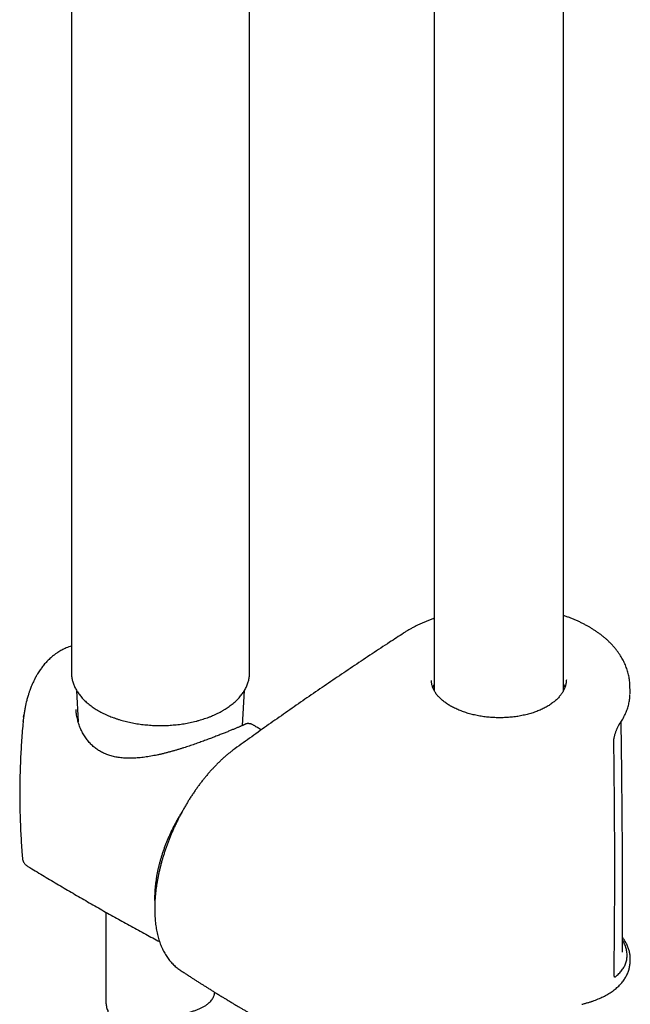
# Model space of a CAD drawing. Header units: millimetres. Extents: x 8 to 1577, y 12 to 2536.
# Tile 8 of 67: x 1341 to 1425, y 713 to 848. Entities that reach past the tile are written whole.
import ezdxf

# ---------------------------------------------------------------- set-up
doc = ezdxf.new("R2010")
doc.units = ezdxf.units.MM

msp = doc.modelspace()

# ---------------------------------------------------------------- linework, layer by layer
at = {"color": 7, "linetype": 'Continuous', "lineweight": 30}
for p, q in [((1415.73, 756.03), (1415.73, 1047.76)), ((1397.93, 1042.22), (1397.93, 756.02)), ((1348.06, 856.5), (1348.06, 758.49)), ((1372.56, 758.49), (1372.56, 857.5)), ((1348.06, 758.5), (1348.06, 758.49)), ((1372.55, 758.48), (1372.55, 758.49)), ((1424.87, 755.88), (1424.85, 756.67)), ((1348.76, 756.04), (1348.99, 751.7)), ((1371.6, 751.22), (1371.85, 756.03)), ((1341.49, 752.36), (1341.52, 752.64)), ((1341.42, 751.78), (1341.43, 751.83)), ((1373.19, 751.2), (1373.18, 751.2)), ((1341.32, 732.99), (1341.32, 732.99)), ((1341.99, 731.88), (1341.99, 731.88)), ((1352.81, 725.51), (1352.81, 713.18)), ((1423.85, 720.03), (1423.85, 720.08)), ((1424.89, 718.8), (1424.9, 719.04)), ((1422.67, 717.06), (1422.67, 717.06)), ((1422.93, 716.67), (1422.98, 716.72))]:
    msp.add_line(p, q, dxfattribs=at)
for points, knots in [([(1397.93, 765.97), (1397.83, 765.93), (1397.57, 765.84), (1397.17, 765.68), (1396.72, 765.5), (1396.29, 765.31), (1395.86, 765.11), (1395.44, 764.91), (1395.03, 764.69), (1394.63, 764.47), (1394.24, 764.24), (1393.93, 764.06), (1393.76, 763.94), (1393.72, 763.91)], [0, 0, 0, 0, 0.067069, 0.166237, 0.265083, 0.36322, 0.462574, 0.562087, 0.661743, 0.761524, 0.861413, 0.961385, 1, 1, 1, 1]), ([(1419.24, 764.78), (1419.12, 764.85), (1418.86, 764.99), (1418.46, 765.2), (1418.05, 765.41), (1417.62, 765.6), (1417.19, 765.79), (1416.75, 765.97), (1416.3, 766.14), (1415.96, 766.26), (1415.77, 766.32), (1415.73, 766.33)], [0, 0, 0, 0, 0.115828, 0.238256, 0.360721, 0.483178, 0.605593, 0.727935, 0.850252, 0.97165, 1, 1, 1, 1]), ([(1424.85, 756.67), (1424.85, 756.72), (1424.84, 756.89), (1424.82, 757.18), (1424.78, 757.52), (1424.73, 757.86), (1424.66, 758.2), (1424.57, 758.53), (1424.47, 758.87), (1424.36, 759.21), (1424.22, 759.54), (1424.08, 759.86), (1423.92, 760.19), (1423.74, 760.5), (1423.55, 760.82), (1423.34, 761.13), (1423.12, 761.44), (1422.88, 761.75), (1422.63, 762.05), (1422.37, 762.34), (1422.09, 762.63), (1421.8, 762.91), (1421.49, 763.19), (1421.17, 763.45), (1420.84, 763.72), (1420.5, 763.97), (1420.14, 764.22), (1419.77, 764.46), (1419.47, 764.64), (1419.29, 764.75), (1419.24, 764.78)], [0, 0, 0, 0, 0.017791, 0.053299, 0.089043, 0.125006, 0.161154, 0.19745, 0.233854, 0.270321, 0.306806, 0.343248, 0.379596, 0.415979, 0.452905, 0.490132, 0.527615, 0.565304, 0.603144, 0.641082, 0.679063, 0.71702, 0.754896, 0.792697, 0.831, 0.869396, 0.907867, 0.946396, 0.984965, 1, 1, 1, 1]), ([(1393.72, 763.91), (1393.08, 763.5), (1391.63, 762.55), (1389.39, 761.07), (1386.99, 759.47), (1384.6, 757.86), (1382.22, 756.24), (1379.86, 754.61), (1377.51, 752.97), (1375.17, 751.33), (1372.84, 749.67), (1371.29, 748.56), (1370.51, 747.99), (1370.5, 747.98)], [0, 0, 0, 0, 0.080716, 0.182843, 0.284939, 0.387001, 0.489027, 0.591014, 0.692961, 0.794863, 0.896734, 0.998702, 1, 1, 1, 1]), ([(1348.06, 762.15), (1348.05, 762.15), (1347.93, 762.11), (1347.7, 762.03), (1347.36, 761.9), (1347.05, 761.75), (1346.76, 761.61), (1346.47, 761.44), (1346.18, 761.27), (1345.89, 761.06), (1345.6, 760.85), (1345.33, 760.63), (1345.1, 760.42), (1344.88, 760.21), (1344.67, 760), (1344.48, 759.79), (1344.28, 759.56), (1344.1, 759.33), (1343.92, 759.1), (1343.75, 758.86), (1343.57, 758.59), (1343.42, 758.35), (1343.31, 758.15), (1343.23, 758.01), (1343.17, 757.9), (1343.12, 757.81), (1343.07, 757.72), (1343, 757.59), (1342.92, 757.43), (1342.81, 757.2), (1342.68, 756.92), (1342.55, 756.6), (1342.43, 756.31), (1342.34, 756.05), (1342.26, 755.84), (1342.2, 755.65), (1342.14, 755.44), (1342.06, 755.2), (1341.99, 754.93), (1341.9, 754.6), (1341.8, 754.21), (1341.71, 753.75), (1341.61, 753.23), (1341.56, 752.87), (1341.53, 752.68)], [0, 0, 0, 0, 0.0004711, 0.0345704, 0.0653283, 0.0942577, 0.1242195, 0.1515378, 0.1812324, 0.2131814, 0.2450766, 0.2745942, 0.3017806, 0.327451, 0.351864, 0.3760945, 0.4012132, 0.4275088, 0.4501746, 0.4748241, 0.5014203, 0.5292607, 0.5447504, 0.557758, 0.5682849, 0.5763307, 0.5830544, 0.5946647, 0.609727, 0.6282495, 0.6565729, 0.6836604, 0.7091264, 0.7329902, 0.7480264, 0.7627264, 0.7795931, 0.7991119, 0.8212892, 0.8461365, 0.8788722, 0.9153833, 0.9557313, 1, 1, 1, 1]), ([(1348.06, 758.5), (1348.06, 758.46), (1348.06, 758.33), (1348.07, 758.12), (1348.1, 757.86), (1348.14, 757.6), (1348.2, 757.34), (1348.28, 757.08), (1348.37, 756.83), (1348.48, 756.57), (1348.6, 756.32), (1348.74, 756.07), (1348.89, 755.82), (1349.06, 755.58), (1349.24, 755.34), (1349.43, 755.11), (1349.64, 754.88), (1349.87, 754.65), (1350.11, 754.43), (1350.36, 754.22), (1350.62, 754.01), (1350.9, 753.8), (1351.18, 753.6), (1351.48, 753.41), (1351.8, 753.23), (1352.12, 753.05), (1352.45, 752.88), (1352.79, 752.72), (1353.14, 752.56), (1353.5, 752.42), (1353.87, 752.28), (1354.25, 752.15), (1354.64, 752.02), (1355.03, 751.91), (1355.43, 751.8), (1355.83, 751.7), (1356.24, 751.61), (1356.65, 751.53), (1357.07, 751.46), (1357.5, 751.4), (1357.92, 751.34), (1358.36, 751.3), (1358.79, 751.26), (1359.22, 751.23), (1359.66, 751.21), (1360.09, 751.21), (1360.53, 751.21), (1360.97, 751.21), (1361.4, 751.23), (1361.84, 751.26), (1362.27, 751.3), (1362.7, 751.34), (1363.13, 751.4), (1363.55, 751.46), (1363.97, 751.53), (1364.38, 751.62), (1364.79, 751.7), (1365.2, 751.8), (1365.6, 751.91), (1365.99, 752.03), (1366.37, 752.15), (1366.75, 752.28), (1367.12, 752.42), (1367.48, 752.57), (1367.83, 752.72), (1368.17, 752.89), (1368.5, 753.05), (1368.73, 753.18), (1368.85, 753.25), (1368.86, 753.26)], [0, 0, 0, 0, 0.0062388, 0.0209889, 0.0357406, 0.0505051, 0.0652938, 0.0801163, 0.0949811, 0.1098941, 0.1248594, 0.1398789, 0.1549523, 0.1700775, 0.185251, 0.2004681, 0.2157236, 0.2310117, 0.2463269, 0.2616637, 0.277017, 0.2923825, 0.3077563, 0.3231349, 0.3385158, 0.3538962, 0.3692743, 0.3846489, 0.4000192, 0.4153847, 0.4307448, 0.4460994, 0.4614485, 0.4767922, 0.4921307, 0.5074641, 0.5227928, 0.5381172, 0.5534377, 0.5687546, 0.5840685, 0.5993797, 0.6146887, 0.629996, 0.645302, 0.6606073, 0.6759123, 0.6912174, 0.706523, 0.7218296, 0.7371377, 0.7524477, 0.7677601, 0.7830755, 0.7983941, 0.8137166, 0.8290434, 0.8443748, 0.8597114, 0.8750535, 0.8904013, 0.9057553, 0.9211156, 0.9364822, 0.9518553, 0.9672346, 0.9826197, 0.9971958, 1, 1, 1, 1]), ([(1371.7, 755.79), (1371.73, 755.83), (1371.81, 755.96), (1371.94, 756.17), (1372.07, 756.42), (1372.19, 756.68), (1372.29, 756.94), (1372.37, 757.2), (1372.44, 757.46), (1372.49, 757.72), (1372.53, 757.98), (1372.56, 758.23), (1372.56, 758.4), (1372.56, 758.48)], [0, 0, 0, 0, 0.052585, 0.149826, 0.246808, 0.343442, 0.439715, 0.535631, 0.631204, 0.726465, 0.821459, 0.916243, 1, 1, 1, 1]), ([(1416.11, 757.51), (1416.11, 757.5), (1416.11, 757.43), (1416.1, 757.29), (1416.08, 757.07), (1416.04, 756.86), (1415.98, 756.64), (1415.91, 756.43), (1415.83, 756.22), (1415.73, 756.02), (1415.62, 755.82), (1415.49, 755.62), (1415.35, 755.42), (1415.19, 755.23), (1415.02, 755.04), (1414.84, 754.85), (1414.64, 754.67), (1414.43, 754.49), (1414.21, 754.31), (1413.97, 754.15), (1413.73, 753.98), (1413.47, 753.83), (1413.2, 753.68), (1412.93, 753.54), (1412.64, 753.4), (1412.34, 753.27), (1412.03, 753.15), (1411.71, 753.03), (1411.38, 752.92), (1411.05, 752.82), (1410.7, 752.73), (1410.35, 752.65), (1410, 752.57), (1409.64, 752.5), (1409.28, 752.44), (1408.91, 752.39), (1408.54, 752.35), (1408.17, 752.32), (1407.79, 752.3), (1407.41, 752.28), (1407.03, 752.28), (1406.65, 752.28), (1406.27, 752.29), (1405.89, 752.31), (1405.51, 752.34), (1405.14, 752.38), (1404.77, 752.42), (1404.4, 752.48), (1404.03, 752.54), (1403.67, 752.62), (1403.31, 752.7), (1402.97, 752.78), (1402.63, 752.88), (1402.29, 752.98), (1401.97, 753.09), (1401.65, 753.21), (1401.34, 753.33), (1401.04, 753.46), (1400.75, 753.6), (1400.47, 753.74), (1400.28, 753.84), (1400.18, 753.9), (1400.17, 753.91)], [0, 0, 0, 0, 0.000373, 0.018509, 0.036672, 0.054797, 0.072837, 0.090755, 0.108522, 0.126118, 0.14354, 0.160753, 0.177962, 0.195174, 0.212389, 0.229602, 0.246802, 0.263979, 0.281122, 0.298218, 0.315253, 0.332215, 0.349069, 0.365953, 0.382914, 0.399941, 0.417023, 0.434145, 0.451292, 0.468451, 0.485603, 0.502733, 0.51983, 0.536883, 0.553832, 0.570923, 0.587974, 0.605028, 0.622119, 0.639282, 0.656458, 0.67354, 0.690717, 0.707925, 0.725079, 0.742117, 0.759153, 0.776282, 0.793479, 0.810687, 0.827831, 0.844861, 0.861856, 0.878908, 0.895926, 0.912954, 0.930025, 0.947171, 0.964098, 0.981137, 0.998237, 1, 1, 1, 1]), ([(1400.17, 753.91), (1400.16, 753.91), (1400.07, 753.96), (1399.89, 754.07), (1399.64, 754.23), (1399.41, 754.4), (1399.2, 754.56), (1398.99, 754.74), (1398.8, 754.91), (1398.62, 755.09), (1398.45, 755.27), (1398.3, 755.45), (1398.16, 755.64), (1398.04, 755.83), (1397.93, 756.02), (1397.83, 756.22), (1397.75, 756.41), (1397.68, 756.61), (1397.63, 756.8), (1397.59, 757), (1397.57, 757.21), (1397.56, 757.35), (1397.56, 757.42), (1397.56, 757.42)], [0, 0, 0, 0, 0.0047583, 0.0564998, 0.1080933, 0.1592785, 0.2098805, 0.2611139, 0.3121131, 0.3631607, 0.4143798, 0.4659488, 0.5179763, 0.5693531, 0.6216283, 0.6742454, 0.7270867, 0.7800329, 0.8331789, 0.8871429, 0.9419099, 0.9970128, 1, 1, 1, 1]), ([(1397.93, 756.89), (1397.9, 756.83), (1397.82, 756.69), (1397.77, 756.53), (1397.74, 756.44)], [0, 0, 0, 0, 0.380382, 1, 1, 1, 1]), ([(1415.93, 756.48), (1415.92, 756.51), (1415.87, 756.67), (1415.8, 756.82), (1415.73, 756.94)], [0, 0, 0, 0, 0.213849, 1, 1, 1, 1]), ([(1368.87, 753.26), (1368.92, 753.29), (1369.08, 753.38), (1369.34, 753.54), (1369.63, 753.74), (1369.91, 753.94), (1370.18, 754.15), (1370.44, 754.36), (1370.68, 754.58), (1370.91, 754.81), (1371.12, 755.04), (1371.32, 755.27), (1371.51, 755.51), (1371.63, 755.68), (1371.69, 755.78), (1371.7, 755.79)], [0, 0, 0, 0, 0.045417, 0.131384, 0.217374, 0.303362, 0.389332, 0.475268, 0.561148, 0.646946, 0.732636, 0.818186, 0.903563, 0.983936, 1, 1, 1, 1]), ([(1423.48, 751.51), (1423.55, 751.61), (1423.68, 751.8), (1423.86, 752.1), (1424.03, 752.41), (1424.18, 752.72), (1424.32, 753.03), (1424.44, 753.34), (1424.55, 753.66), (1424.64, 753.98), (1424.72, 754.3), (1424.78, 754.62), (1424.83, 754.94), (1424.85, 755.23), (1424.86, 755.4), (1424.86, 755.47)], [0, 0, 0, 0, 0.076447, 0.156907, 0.236844, 0.315298, 0.395284, 0.474911, 0.554282, 0.633507, 0.7127, 0.791957, 0.87134, 0.950051, 1, 1, 1, 1]), ([(1424.87, 755.61), (1424.87, 755.7), (1424.87, 755.79), (1424.87, 755.88), (1424.87, 755.88)], [0, 0, 0, 0, 0.959765, 1, 1, 1, 1]), ([(1424.87, 755.56), (1424.87, 755.57), (1424.87, 755.58), (1424.87, 755.59), (1424.87, 755.6)], [0, 0, 0, 0, 0.8416695, 1, 1, 1, 1]), ([(1371.94, 751.38), (1371.93, 751.37), (1371.9, 751.36), (1371.84, 751.33), (1371.77, 751.29), (1371.67, 751.25), (1371.57, 751.2), (1371.44, 751.15), (1371.31, 751.09), (1371.16, 751.02), (1371, 750.96), (1370.82, 750.88), (1370.64, 750.8), (1370.44, 750.72), (1370.23, 750.64), (1370.01, 750.55), (1369.79, 750.46), (1369.55, 750.36), (1369.31, 750.26), (1369.06, 750.16), (1368.8, 750.06), (1368.52, 749.95), (1368.24, 749.84), (1367.94, 749.72), (1367.64, 749.61), (1367.33, 749.49), (1367.02, 749.37), (1366.7, 749.25), (1366.37, 749.13), (1366.04, 749.01), (1365.7, 748.88), (1365.34, 748.76), (1364.98, 748.63), (1364.62, 748.51), (1364.25, 748.38), (1363.87, 748.26), (1363.49, 748.14), (1363.1, 748.01), (1362.7, 747.89), (1362.3, 747.77), (1361.9, 747.66), (1361.49, 747.55), (1361.07, 747.44), (1360.66, 747.33), (1360.24, 747.24), (1359.82, 747.14), (1359.4, 747.06), (1358.98, 746.98), (1358.56, 746.91), (1358.14, 746.85), (1357.73, 746.8), (1357.32, 746.76), (1356.92, 746.72), (1356.53, 746.7), (1356.14, 746.7), (1355.76, 746.7), (1355.39, 746.72), (1355.03, 746.75), (1354.67, 746.79), (1354.33, 746.84), (1354, 746.9), (1353.68, 746.98), (1353.36, 747.07), (1353.06, 747.17), (1352.76, 747.29), (1352.47, 747.42), (1352.2, 747.56), (1351.93, 747.71), (1351.68, 747.87), (1351.43, 748.05), (1351.19, 748.24), (1350.95, 748.44), (1350.73, 748.66), (1350.51, 748.89), (1350.31, 749.13), (1350.11, 749.38), (1349.93, 749.65), (1349.76, 749.92), (1349.59, 750.21), (1349.44, 750.5), (1349.3, 750.81), (1349.18, 751.13), (1349.06, 751.45), (1348.96, 751.79), (1348.88, 752.12), (1348.81, 752.46), (1348.75, 752.8), (1348.71, 753.13), (1348.7, 753.34), (1348.7, 753.43)], [0, 0, 0, 0, 0.008643, 0.019631, 0.031144, 0.042975, 0.054958, 0.066961, 0.078956, 0.090913, 0.102846, 0.114714, 0.126486, 0.138139, 0.149652, 0.161012, 0.172209, 0.183238, 0.194126, 0.204971, 0.215873, 0.226812, 0.23777, 0.248722, 0.259647, 0.270524, 0.281338, 0.292072, 0.302722, 0.313427, 0.324326, 0.33534, 0.346416, 0.357494, 0.368568, 0.379851, 0.391214, 0.402681, 0.414276, 0.425963, 0.437759, 0.449627, 0.461571, 0.473594, 0.485698, 0.497883, 0.510145, 0.522481, 0.534876, 0.547273, 0.559584, 0.571809, 0.583946, 0.595995, 0.607956, 0.619836, 0.63164, 0.643371, 0.654876, 0.666226, 0.677465, 0.688626, 0.699732, 0.710677, 0.721693, 0.732692, 0.743593, 0.754344, 0.76505, 0.775861, 0.786802, 0.797867, 0.809048, 0.820335, 0.831714, 0.843172, 0.854691, 0.86627, 0.877962, 0.889922, 0.90204, 0.914301, 0.926682, 0.939156, 0.951692, 0.964255, 0.976805, 0.989336, 1, 1, 1, 1]), ([(1341.54, 752.71), (1341.52, 752.56), (1341.47, 752.25), (1341.44, 751.94), (1341.42, 751.78)], [0, 0, 0, 0, 0.5012662, 1, 1, 1, 1]), ([(1341.42, 751.78), (1341.41, 751.66), (1341.36, 751.12), (1341.28, 750.15), (1341.19, 748.87), (1341.11, 747.58), (1341.05, 746.3), (1341, 745.01), (1340.97, 743.72), (1340.95, 742.44), (1340.95, 741.15), (1340.97, 739.86), (1341, 738.57), (1341.05, 737.29), (1341.11, 736.01), (1341.19, 734.72), (1341.26, 733.72), (1341.31, 733.14), (1341.32, 732.99)], [0, 0, 0, 0, 0.018497, 0.086878, 0.155272, 0.223674, 0.292081, 0.360488, 0.428891, 0.497288, 0.565673, 0.634045, 0.702396, 0.770725, 0.839026, 0.907298, 0.975534, 1, 1, 1, 1]), ([(1373.14, 751.22), (1373.12, 751.23), (1373.05, 751.28), (1372.93, 751.34), (1372.78, 751.4), (1372.65, 751.44), (1372.52, 751.46), (1372.41, 751.48), (1372.3, 751.48), (1372.19, 751.46), (1372.09, 751.44), (1372.01, 751.41), (1371.98, 751.39), (1371.97, 751.39)], [0, 0, 0, 0, 0.057498, 0.212828, 0.350024, 0.47243, 0.578921, 0.673272, 0.760496, 0.840873, 0.916338, 0.988358, 1, 1, 1, 1]), ([(1374.15, 750.6), (1374, 750.7), (1373.68, 750.9), (1373.35, 751.09), (1373.19, 751.19)], [0, 0, 0, 0, 0.49036, 1, 1, 1, 1]), ([(1422.63, 748.9), (1422.63, 748.9), (1422.63, 748.93), (1422.63, 749.02), (1422.64, 749.15), (1422.65, 749.29), (1422.67, 749.43), (1422.7, 749.58), (1422.74, 749.74), (1422.77, 749.9), (1422.82, 750.06), (1422.87, 750.22), (1422.93, 750.38), (1422.98, 750.54), (1423.04, 750.69), (1423.11, 750.83), (1423.17, 750.97), (1423.24, 751.11), (1423.31, 751.23), (1423.37, 751.35), (1423.43, 751.44), (1423.47, 751.49), (1423.48, 751.51)], [0, 0, 0, 0, 0.000172, 0.048356, 0.097563, 0.14756, 0.198151, 0.248696, 0.300167, 0.352897, 0.406519, 0.460613, 0.514673, 0.568644, 0.62292, 0.677844, 0.73366, 0.790252, 0.847409, 0.90482, 0.961951, 1, 1, 1, 1]), ([(1423.85, 720.08), (1423.85, 720.22), (1423.85, 720.51), (1423.85, 720.91), (1423.85, 721.29), (1423.85, 721.63), (1423.85, 722.08), (1423.85, 722.63), (1423.85, 723.24), (1423.85, 723.8), (1423.85, 724.29), (1423.85, 724.81), (1423.85, 725.34), (1423.85, 725.94), (1423.85, 726.6), (1423.85, 727.33), (1423.85, 728.11), (1423.85, 728.94), (1423.84, 729.82), (1423.84, 730.75), (1423.84, 731.73), (1423.83, 732.75), (1423.83, 733.83), (1423.82, 734.96), (1423.81, 736.14), (1423.8, 737.36), (1423.79, 738.64), (1423.78, 739.97), (1423.77, 741.34), (1423.75, 742.8), (1423.74, 744.32), (1423.72, 745.93), (1423.7, 747.58), (1423.68, 749.3), (1423.66, 750.69), (1423.64, 751.52), (1423.64, 751.75)], [0, 0, 0, 0, 0.014047, 0.027038, 0.038974, 0.049862, 0.060397, 0.081442, 0.102949, 0.118596, 0.134479, 0.150599, 0.167433, 0.185511, 0.207156, 0.230351, 0.255096, 0.28139, 0.309234, 0.338627, 0.369569, 0.402059, 0.436099, 0.471688, 0.508825, 0.54751, 0.587744, 0.629526, 0.672857, 0.717736, 0.766412, 0.816787, 0.868861, 0.922633, 0.978104, 1, 1, 1, 1]), ([(1422.67, 717.06), (1422.68, 718.03), (1422.71, 720.18), (1422.73, 723.51), (1422.76, 727.05), (1422.76, 730.59), (1422.76, 734.13), (1422.75, 737.69), (1422.72, 741.25), (1422.69, 744.81), (1422.66, 747.36), (1422.64, 748.72), (1422.63, 748.89)], [0, 0, 0, 0, 0.09274, 0.20417, 0.315598, 0.427023, 0.538445, 0.649862, 0.761276, 0.872684, 0.984088, 1, 1, 1, 1]), ([(1370.5, 747.98), (1370.42, 747.92), (1370.24, 747.79), (1369.97, 747.58), (1369.67, 747.35), (1369.36, 747.09), (1369.02, 746.79), (1368.67, 746.47), (1368.33, 746.14), (1367.99, 745.8), (1367.65, 745.45), (1367.32, 745.09), (1366.99, 744.73), (1366.67, 744.35), (1366.36, 743.97), (1366.04, 743.58), (1365.74, 743.18), (1365.43, 742.77), (1365.14, 742.35), (1364.84, 741.92), (1364.55, 741.49), (1364.27, 741.05), (1364, 740.6), (1363.73, 740.15), (1363.47, 739.69), (1363.22, 739.24), (1362.97, 738.77), (1362.73, 738.3), (1362.5, 737.83), (1362.27, 737.35), (1362.05, 736.87), (1361.84, 736.38), (1361.64, 735.89), (1361.44, 735.4), (1361.26, 734.91), (1361.08, 734.42), (1360.91, 733.92), (1360.75, 733.43), (1360.6, 732.94), (1360.46, 732.46), (1360.33, 731.97), (1360.21, 731.48), (1360.1, 730.99), (1359.99, 730.5), (1359.9, 730.01), (1359.81, 729.52), (1359.74, 729.05), (1359.67, 728.57), (1359.62, 728.1), (1359.58, 727.63), (1359.54, 727.17), (1359.52, 726.71), (1359.51, 726.26), (1359.51, 725.81), (1359.52, 725.37), (1359.54, 724.93), (1359.57, 724.5), (1359.61, 724.08), (1359.66, 723.66), (1359.73, 723.25), (1359.8, 722.85), (1359.89, 722.46), (1359.99, 722.08), (1360.1, 721.71), (1360.22, 721.35), (1360.35, 721), (1360.49, 720.66), (1360.64, 720.33), (1360.81, 720.02), (1360.98, 719.71), (1361.17, 719.42), (1361.36, 719.14), (1361.56, 718.87), (1361.77, 718.62), (1361.99, 718.39), (1362.22, 718.17), (1362.46, 717.96), (1362.7, 717.76), (1362.88, 717.63), (1362.98, 717.57), (1362.99, 717.56)], [0, 0, 0, 0, 0.0089057, 0.0201627, 0.0308543, 0.0421726, 0.0561684, 0.0695645, 0.0829869, 0.0964014, 0.1097736, 0.1230756, 0.1362811, 0.1493548, 0.1625218, 0.1756862, 0.1888335, 0.2019772, 0.2151296, 0.2283015, 0.2415068, 0.2547577, 0.2679445, 0.2810299, 0.2940808, 0.3071135, 0.3201443, 0.3331867, 0.3462546, 0.3593645, 0.3725428, 0.3856316, 0.3987465, 0.411891, 0.4250459, 0.438187, 0.4512944, 0.46435, 0.4773484, 0.4903233, 0.5033629, 0.5164811, 0.5296573, 0.5428699, 0.5560974, 0.5693134, 0.582491, 0.5955546, 0.6087457, 0.6219359, 0.6351332, 0.6483443, 0.6615776, 0.6748413, 0.6881429, 0.701324, 0.7147695, 0.7281562, 0.7414957, 0.7547989, 0.7680759, 0.781336, 0.7945877, 0.8078486, 0.821066, 0.8341971, 0.8473491, 0.8604844, 0.8735693, 0.8865716, 0.8994593, 0.9122047, 0.9248768, 0.9371859, 0.9494982, 0.9617896, 0.974043, 0.9862426, 0.9983748, 1, 1, 1, 1]), ([(1363.33, 739.43), (1363.31, 739.41), (1363.21, 739.25), (1363.03, 738.95), (1362.77, 738.52), (1362.53, 738.08), (1362.29, 737.64), (1362.06, 737.2), (1361.84, 736.76), (1361.63, 736.31), (1361.43, 735.86), (1361.23, 735.4), (1361.05, 734.95), (1360.87, 734.49), (1360.71, 734.04), (1360.55, 733.58), (1360.41, 733.12), (1360.28, 732.67), (1360.15, 732.21), (1360.04, 731.76), (1359.93, 731.31), (1359.84, 730.86), (1359.76, 730.41), (1359.69, 729.97), (1359.63, 729.53), (1359.58, 729.09), (1359.54, 728.66), (1359.52, 728.23), (1359.5, 727.81), (1359.5, 727.4), (1359.51, 727.03), (1359.52, 726.81), (1359.52, 726.71)], [0, 0, 0, 0, 0.004926, 0.039567, 0.074207, 0.108847, 0.143487, 0.178128, 0.212771, 0.247417, 0.282065, 0.316716, 0.351372, 0.386032, 0.420698, 0.455369, 0.490047, 0.524733, 0.559426, 0.594126, 0.628836, 0.663555, 0.698282, 0.73302, 0.767767, 0.802523, 0.837289, 0.872064, 0.906847, 0.941638, 0.976434, 1, 1, 1, 1]), ([(1341.32, 732.99), (1341.33, 732.92), (1341.34, 732.79), (1341.39, 732.64), (1341.43, 732.53), (1341.46, 732.46), (1341.5, 732.39), (1341.56, 732.29), (1341.66, 732.16), (1341.8, 732.01), (1341.92, 731.93), (1341.99, 731.88)], [0, 0, 0, 0, 0.173542, 0.311604, 0.383353, 0.438842, 0.483551, 0.571081, 0.687352, 0.831262, 1, 1, 1, 1]), ([(1341.99, 731.88), (1342.11, 731.81), (1342.89, 731.33), (1344.33, 730.46), (1346.3, 729.28), (1348.28, 728.11), (1350.27, 726.96), (1352.26, 725.82), (1354.26, 724.69), (1356.27, 723.58), (1358.24, 722.5), (1359.55, 721.81), (1360.18, 721.47)], [0, 0, 0, 0, 0.021105, 0.130721, 0.240338, 0.349954, 0.459566, 0.569171, 0.678768, 0.788353, 0.897924, 1, 1, 1, 1]), ([(1422.98, 716.72), (1423.14, 716.87), (1423.47, 717.17), (1423.86, 717.65), (1424.16, 718.15), (1424.36, 718.68), (1424.46, 719.24), (1424.47, 719.8), (1424.38, 720.38), (1424.19, 720.97), (1424.01, 721.39), (1423.87, 721.62), (1423.85, 721.64)], [0, 0, 0, 0, 0.1103875, 0.2200054, 0.3294371, 0.4392664, 0.549916, 0.6599298, 0.7693595, 0.8788197, 0.9889389, 1, 1, 1, 1]), ([(1424.9, 719.04), (1424.9, 719.07), (1424.9, 719.17), (1424.89, 719.36), (1424.87, 719.61), (1424.83, 719.85), (1424.78, 720.1), (1424.71, 720.35), (1424.62, 720.6), (1424.52, 720.85), (1424.41, 721.1), (1424.27, 721.36), (1424.13, 721.61), (1423.99, 721.83), (1423.89, 721.96), (1423.85, 722.02)], [0, 0, 0, 0, 0.027861, 0.108893, 0.191103, 0.273492, 0.356156, 0.439256, 0.522926, 0.607272, 0.692452, 0.775872, 0.861444, 0.947406, 1, 1, 1, 1]), ([(1419.66, 713.26), (1419.69, 713.27), (1419.84, 713.32), (1420.12, 713.42), (1420.49, 713.57), (1420.84, 713.72), (1421.18, 713.88), (1421.51, 714.05), (1421.82, 714.23), (1422.12, 714.41), (1422.41, 714.61), (1422.69, 714.81), (1422.95, 715.02), (1423.19, 715.24), (1423.42, 715.46), (1423.63, 715.69), (1423.83, 715.92), (1424, 716.16), (1424.17, 716.4), (1424.31, 716.65), (1424.44, 716.9), (1424.55, 717.15), (1424.65, 717.41), (1424.73, 717.66), (1424.79, 717.92), (1424.84, 718.19), (1424.87, 718.45), (1424.89, 718.65), (1424.89, 718.75), (1424.89, 718.76)], [0, 0, 0, 0, 0.0097415, 0.0527515, 0.0958048, 0.1387908, 0.1810433, 0.223385, 0.2657824, 0.3081342, 0.3503493, 0.3923293, 0.4339711, 0.4751737, 0.5158447, 0.5559077, 0.5953074, 0.6340134, 0.6720202, 0.7093459, 0.7460286, 0.7821284, 0.8177321, 0.8531742, 0.88856, 0.9239082, 0.9592348, 0.994558, 1, 1, 1, 1]), ([(1363, 717.55), (1363.05, 717.52), (1363.18, 717.43), (1363.38, 717.3), (1363.6, 717.16), (1363.78, 717.04), (1363.92, 716.95), (1364.07, 716.85), (1364.26, 716.72), (1364.53, 716.55), (1364.85, 716.34), (1365.22, 716.1), (1365.61, 715.85), (1365.98, 715.61), (1366.34, 715.38), (1366.72, 715.15), (1367.12, 714.9), (1367.54, 714.64), (1367.97, 714.37), (1368.34, 714.14), (1368.65, 713.96), (1368.86, 713.82), (1369.05, 713.71), (1369.2, 713.62), (1369.34, 713.53), (1369.51, 713.43), (1369.7, 713.32), (1369.92, 713.19), (1370.14, 713.05), (1370.39, 712.9), (1370.68, 712.74), (1371, 712.55), (1371.33, 712.35), (1371.7, 712.13), (1372.06, 711.93), (1372.4, 711.73), (1372.7, 711.56), (1373, 711.39), (1373.29, 711.22), (1373.56, 711.07), (1373.81, 710.93), (1374.02, 710.81), (1374.18, 710.72), (1374.3, 710.65), (1374.43, 710.58), (1374.57, 710.5), (1374.74, 710.41), (1374.94, 710.3), (1375.21, 710.15), (1375.55, 709.96), (1375.94, 709.75), (1376.33, 709.54), (1376.65, 709.36), (1376.89, 709.23), (1377.05, 709.15), (1377.19, 709.08), (1377.3, 709.02), (1377.41, 708.96), (1377.55, 708.89), (1377.71, 708.8), (1377.9, 708.7), (1378.11, 708.59), (1378.32, 708.48), (1378.54, 708.36), (1378.75, 708.26), (1378.93, 708.16), (1379.08, 708.08), (1379.2, 708.02), (1379.31, 707.96), (1379.44, 707.9), (1379.59, 707.82), (1379.79, 707.72), (1380.03, 707.6), (1380.3, 707.46), (1380.57, 707.32), (1380.84, 707.18), (1381.11, 707.05), (1381.39, 706.91), (1381.63, 706.79), (1381.78, 706.71), (1381.83, 706.69)], [0, 0, 0, 0, 0.007733, 0.021888, 0.0339, 0.043769, 0.051494, 0.057085, 0.069074, 0.08272, 0.101128, 0.121888, 0.144977, 0.163872, 0.183676, 0.204389, 0.226012, 0.248547, 0.271993, 0.295835, 0.309521, 0.321262, 0.331057, 0.338905, 0.346052, 0.354205, 0.365119, 0.377143, 0.389216, 0.401243, 0.418349, 0.435364, 0.453279, 0.473146, 0.494977, 0.510175, 0.526188, 0.542008, 0.557033, 0.571262, 0.584695, 0.596568, 0.604076, 0.609984, 0.616047, 0.623566, 0.632544, 0.64298, 0.654653, 0.675286, 0.695843, 0.716323, 0.736526, 0.745914, 0.754113, 0.76112, 0.766937, 0.772105, 0.778574, 0.787313, 0.797682, 0.808503, 0.819487, 0.830636, 0.841882, 0.851758, 0.859077, 0.864738, 0.870103, 0.876678, 0.884465, 0.893464, 0.907332, 0.921603, 0.93562, 0.949383, 0.962891, 0.976618, 0.991923, 1, 1, 1, 1]), ([(1422.75, 716.58), (1422.75, 716.58), (1422.75, 716.58), (1422.74, 716.59), (1422.73, 716.62), (1422.71, 716.67), (1422.7, 716.73), (1422.68, 716.81), (1422.67, 716.9), (1422.67, 716.98), (1422.67, 717.04), (1422.67, 717.06)], [0, 0, 0, 0, 0.079621, 0.1882, 0.299872, 0.416318, 0.538113, 0.66504, 0.796334, 0.930909, 1, 1, 1, 1]), ([(1422.74, 716.61), (1422.75, 716.6), (1422.78, 716.59), (1422.85, 716.61), (1422.9, 716.65), (1422.93, 716.67)], [0, 0, 0, 0, 0.199028, 0.630467, 1, 1, 1, 1]), ([(1352.81, 713.18), (1352.81, 713.16), (1352.81, 713.06), (1352.82, 712.85), (1352.87, 712.57), (1352.94, 712.27), (1353.03, 712), (1353.16, 711.7), (1353.32, 711.37), (1353.54, 711.01), (1353.77, 710.68), (1353.98, 710.43), (1354.2, 710.19), (1354.44, 709.97), (1354.73, 709.73), (1355.04, 709.53), (1355.34, 709.37), (1355.63, 709.25), (1355.9, 709.17), (1356.17, 709.12), (1356.45, 709.1), (1356.72, 709.11), (1356.99, 709.15), (1357.26, 709.21), (1357.55, 709.3), (1357.84, 709.41), (1358.15, 709.54), (1358.56, 709.74), (1358.97, 709.96), (1359.41, 710.18), (1359.74, 710.35), (1360.1, 710.52), (1360.48, 710.67), (1360.88, 710.82), (1361.29, 710.96), (1361.71, 711.08), (1362.13, 711.2), (1362.54, 711.31), (1362.95, 711.41), (1363.31, 711.5), (1363.66, 711.59), (1364, 711.68), (1364.41, 711.79), (1364.84, 711.92), (1365.29, 712.07), (1365.71, 712.24), (1366.1, 712.43), (1366.45, 712.63), (1366.72, 712.82), (1366.94, 713), (1367.13, 713.18), (1367.32, 713.4), (1367.48, 713.63), (1367.59, 713.84), (1367.67, 714.04), (1367.73, 714.23), (1367.77, 714.38), (1367.78, 714.48), (1367.78, 714.49)], [0, 0, 0, 0, 0.004039, 0.022868, 0.041782, 0.060952, 0.080205, 0.093164, 0.118039, 0.143228, 0.162279, 0.181397, 0.194244, 0.212824, 0.231486, 0.250347, 0.26934, 0.283371, 0.297486, 0.311797, 0.326226, 0.340253, 0.354375, 0.368651, 0.382982, 0.399596, 0.416278, 0.432988, 0.466692, 0.483703, 0.500754, 0.517907, 0.535822, 0.553879, 0.572237, 0.59075, 0.608649, 0.626673, 0.644931, 0.663294, 0.675166, 0.693133, 0.711176, 0.735455, 0.760066, 0.784336, 0.808749, 0.83338, 0.858309, 0.871496, 0.891454, 0.911495, 0.931796, 0.952186, 0.965911, 0.978677, 0.997997, 1, 1, 1, 1]), ([(1418.22, 712.84), (1418.27, 712.85), (1418.47, 712.9), (1418.79, 712.99), (1419.19, 713.11), (1419.48, 713.2), (1419.63, 713.25), (1419.66, 713.26)], [0, 0, 0, 0, 0.110219, 0.386536, 0.667284, 0.947233, 1, 1, 1, 1])]:
    msp.add_open_spline(points, degree=3, knots=knots, dxfattribs=at)

doc.saveas('drawing.dxf')
